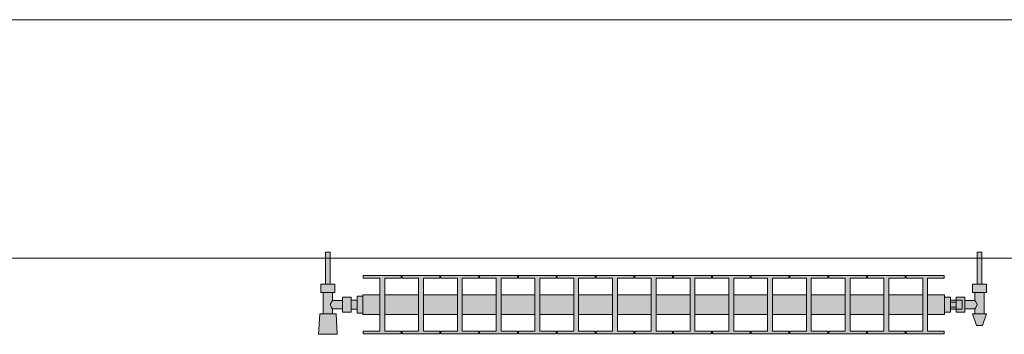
# Model space of a CAD drawing. Header units: metres. Extents: x -3.6 to 84.5, y -11 to 16.8.
# Tile 118 of 228: x 30.02 to 31.713, y 13.314 to 13.855. Entities that reach past the tile are written whole.
import ezdxf

# ---------------------------------------------------------------- set-up
doc = ezdxf.new("R2010")
doc.units = ezdxf.units.M
doc.header["$MEASUREMENT"] = 0
doc.layers.add('604 - Struktur.Wand Aussen', color=7, linetype='Continuous')
doc.layers.add('801 - HKLSE.Heizung_ Klima_ Lüftung', color=7, linetype='Continuous')

msp = doc.modelspace()

# ---------------------------------------------------------------- hatches: boundary and pattern name
at = {"layer": '801 - HKLSE.Heizung_ Klima_ Lüftung', "linetype": 'Continuous', "lineweight": 0, "true_color": 0x3a3a3a}
for points in [[(30.61, 13.3503), (30.61, 13.3797), (30.6, 13.3797), (30.6, 13.373), (30.59, 13.373), (30.59, 13.378), (30.575, 13.378), (30.575, 13.372), (30.558, 13.372), (30.558, 13.386), (30.562, 13.386), (30.562, 13.4), (30.554, 13.4), (30.554, 13.455), (30.546, 13.455), (30.546, 13.4), (30.538, 13.4), (30.538, 13.386), (30.542, 13.386), (30.542, 13.349), (30.536, 13.349), (30.534, 13.314), (30.566, 13.314), (30.564, 13.349), (30.558, 13.349), (30.558, 13.358), (30.575, 13.358), (30.575, 13.352), (30.59, 13.352), (30.59, 13.357), (30.6, 13.357), (30.6, 13.3503)], [(31.61, 13.352), (31.62, 13.352), (31.62, 13.357), (31.63, 13.357), (31.63, 13.352), (31.645, 13.352), (31.645, 13.358), (31.662, 13.358), (31.662, 13.349), (31.658, 13.349), (31.665, 13.329), (31.675, 13.329), (31.682, 13.349), (31.678, 13.349), (31.678, 13.386), (31.682, 13.386), (31.682, 13.4), (31.674, 13.4), (31.674, 13.455), (31.666, 13.455), (31.666, 13.4), (31.658, 13.4), (31.658, 13.386), (31.662, 13.386), (31.662, 13.372), (31.645, 13.372), (31.645, 13.378), (31.63, 13.378), (31.63, 13.373), (31.62, 13.373), (31.62, 13.378), (31.61, 13.378)], [(30.61, 13.3817), (30.61, 13.3483), (30.6392, 13.3483), (30.6392, 13.3192), (30.6108, 13.3192), (30.6108, 13.315), (30.6758, 13.315), (30.6758, 13.3192), (30.6475, 13.3192), (30.6475, 13.3483), (30.7058, 13.3483), (30.7058, 13.3192), (30.6775, 13.3192), (30.6775, 13.315), (30.7425, 13.315), (30.7425, 13.3192), (30.7142, 13.3192), (30.7142, 13.3483), (30.7725, 13.3483), (30.7725, 13.3192), (30.7442, 13.3192), (30.7442, 13.315), (30.8092, 13.315), (30.8092, 13.3192), (30.7808, 13.3192), (30.7808, 13.3483), (30.8392, 13.3483), (30.8392, 13.3192), (30.8108, 13.3192), (30.8108, 13.315), (30.8758, 13.315), (30.8758, 13.3192), (30.8475, 13.3192), (30.8475, 13.3483), (30.9058, 13.3483), (30.9058, 13.3192), (30.8775, 13.3192), (30.8775, 13.315), (30.9425, 13.315), (30.9425, 13.3192), (30.9142, 13.3192), (30.9142, 13.3483), (30.9725, 13.3483), (30.9725, 13.3192), (30.9442, 13.3192), (30.9442, 13.315), (31.0092, 13.315), (31.0092, 13.3192), (30.9808, 13.3192), (30.9808, 13.3483), (31.0392, 13.3483), (31.0392, 13.3192), (31.0108, 13.3192), (31.0108, 13.315), (31.0758, 13.315), (31.0758, 13.3192), (31.0475, 13.3192), (31.0475, 13.3483), (31.1058, 13.3483), (31.1058, 13.3192), (31.0775, 13.3192), (31.0775, 13.315), (31.1425, 13.315), (31.1425, 13.3192), (31.1142, 13.3192), (31.1142, 13.3483), (31.1725, 13.3483), (31.1725, 13.3192), (31.1442, 13.3192), (31.1442, 13.315), (31.2092, 13.315), (31.2092, 13.3192), (31.1808, 13.3192), (31.1808, 13.3483), (31.2392, 13.3483), (31.2392, 13.3192), (31.2108, 13.3192), (31.2108, 13.315), (31.2758, 13.315), (31.2758, 13.3192), (31.2475, 13.3192), (31.2475, 13.3483), (31.3058, 13.3483), (31.3058, 13.3192), (31.2775, 13.3192), (31.2775, 13.315), (31.3425, 13.315), (31.3425, 13.3192), (31.3142, 13.3192), (31.3142, 13.3483), (31.3725, 13.3483), (31.3725, 13.3192), (31.3442, 13.3192), (31.3442, 13.315), (31.4092, 13.315), (31.4092, 13.3192), (31.3808, 13.3192), (31.3808, 13.3483), (31.4392, 13.3483), (31.4392, 13.3192), (31.4108, 13.3192), (31.4108, 13.315), (31.4758, 13.315), (31.4758, 13.3192), (31.4475, 13.3192), (31.4475, 13.3483), (31.5058, 13.3483), (31.5058, 13.3192), (31.4775, 13.3192), (31.4775, 13.315), (31.5425, 13.315), (31.5425, 13.3192), (31.5142, 13.3192), (31.5142, 13.3483), (31.5725, 13.3483), (31.5725, 13.3192), (31.5442, 13.3192), (31.5442, 13.315), (31.6092, 13.315), (31.6092, 13.3192), (31.5808, 13.3192), (31.5808, 13.3483), (31.61, 13.3483), (31.61, 13.3817), (31.5808, 13.3817), (31.5808, 13.4108), (31.6092, 13.4108), (31.6092, 13.415), (31.5442, 13.415), (31.5442, 13.4108), (31.5725, 13.4108), (31.5725, 13.3817), (31.5142, 13.3817), (31.5142, 13.4108), (31.5425, 13.4108), (31.5425, 13.415), (31.4775, 13.415), (31.4775, 13.4108), (31.5058, 13.4108), (31.5058, 13.3817), (31.4475, 13.3817), (31.4475, 13.4108), (31.4758, 13.4108), (31.4758, 13.415), (31.4108, 13.415), (31.4108, 13.4108), (31.4392, 13.4108), (31.4392, 13.3817), (31.3808, 13.3817), (31.3808, 13.4108), (31.4092, 13.4108), (31.4092, 13.415), (31.3442, 13.415), (31.3442, 13.4108), (31.3725, 13.4108), (31.3725, 13.3817), (31.3142, 13.3817), (31.3142, 13.4108), (31.3425, 13.4108), (31.3425, 13.415), (31.2775, 13.415), (31.2775, 13.4108), (31.3058, 13.4108), (31.3058, 13.3817), (31.2475, 13.3817), (31.2475, 13.4108), (31.2758, 13.4108), (31.2758, 13.415), (31.2108, 13.415), (31.2108, 13.4108), (31.2392, 13.4108), (31.2392, 13.3817), (31.1808, 13.3817), (31.1808, 13.4108), (31.2092, 13.4108), (31.2092, 13.415), (31.1442, 13.415), (31.1442, 13.4108), (31.1725, 13.4108), (31.1725, 13.3817), (31.1142, 13.3817), (31.1142, 13.4108), (31.1425, 13.4108), (31.1425, 13.415), (31.0775, 13.415), (31.0775, 13.4108), (31.1058, 13.4108), (31.1058, 13.3817), (31.0475, 13.3817), (31.0475, 13.4108), (31.0758, 13.4108), (31.0758, 13.415), (31.0108, 13.415), (31.0108, 13.4108), (31.0392, 13.4108), (31.0392, 13.3817), (30.9808, 13.3817), (30.9808, 13.4108), (31.0092, 13.4108), (31.0092, 13.415), (30.9442, 13.415), (30.9442, 13.4108), (30.9725, 13.4108), (30.9725, 13.3817), (30.9142, 13.3817), (30.9142, 13.4108), (30.9425, 13.4108), (30.9425, 13.415), (30.8775, 13.415), (30.8775, 13.4108), (30.9058, 13.4108), (30.9058, 13.3817), (30.8475, 13.3817), (30.8475, 13.4108), (30.8758, 13.4108), (30.8758, 13.415), (30.8108, 13.415), (30.8108, 13.4108), (30.8392, 13.4108), (30.8392, 13.3817), (30.7808, 13.3817), (30.7808, 13.4108), (30.8092, 13.4108), (30.8092, 13.415), (30.7442, 13.415), (30.7442, 13.4108), (30.7725, 13.4108), (30.7725, 13.3817), (30.7142, 13.3817), (30.7142, 13.4108), (30.7425, 13.4108), (30.7425, 13.415), (30.6775, 13.415), (30.6775, 13.4108), (30.7058, 13.4108), (30.7058, 13.3817), (30.6475, 13.3817), (30.6475, 13.4108), (30.6758, 13.4108), (30.6758, 13.415), (30.6108, 13.415), (30.6108, 13.4108), (30.6392, 13.4108), (30.6392, 13.3817)]]:
    msp.add_hatch(color=250, dxfattribs=at).paths.add_polyline_path(points)

# ---------------------------------------------------------------- linework, layer by layer
at = {"layer": '604 - Struktur.Wand Aussen', "color": 7, "linetype": 'Continuous', "lineweight": 13}
for p, q in [((32.34, 13.855), (29.94, 13.855)), ((29.94, 13.445), (32.34, 13.445))]:
    msp.add_line(p, q, dxfattribs=at)
at = {"layer": '801 - HKLSE.Heizung_ Klima_ Lüftung', "color": 7, "linetype": 'Continuous', "lineweight": 5, "true_color": 0xebebeb}
for p, q in [((30.5472, 13.455), (30.546, 13.455)), ((30.546, 13.455), (30.546, 13.4)), ((30.55, 13.455), (30.5472, 13.455)), ((30.5528, 13.455), (30.55, 13.455)), ((30.554, 13.455), (30.5528, 13.455)), ((30.554, 13.455), (30.554, 13.4)), ((31.666, 13.455), (31.6672, 13.455)), ((31.666, 13.455), (31.666, 13.4)), ((31.6672, 13.455), (31.67, 13.455)), ((31.67, 13.455), (31.6728, 13.455)), ((31.6728, 13.455), (31.674, 13.455)), ((31.674, 13.455), (31.674, 13.4)), ((30.6108, 13.415), (30.6108, 13.4108)), ((30.6758, 13.415), (30.6108, 13.415)), ((30.6108, 13.415), (30.6108, 13.4108)), ((30.6108, 13.4108), (30.6392, 13.4108)), ((30.6392, 13.4108), (30.6392, 13.3192)), ((30.6475, 13.3192), (30.6475, 13.4108)), ((30.6475, 13.4108), (30.6758, 13.4108)), ((30.6758, 13.4108), (30.6758, 13.415)), ((30.6775, 13.415), (30.6775, 13.4108)), ((30.7425, 13.415), (30.6775, 13.415)), ((30.6775, 13.415), (30.6775, 13.4108)), ((30.6775, 13.4108), (30.7058, 13.4108)), ((30.7058, 13.4108), (30.7058, 13.3192)), ((30.7142, 13.3192), (30.7142, 13.4108)), ((30.7142, 13.4108), (30.7425, 13.4108)), ((30.7425, 13.4108), (30.7425, 13.415)), ((30.7425, 13.4108), (30.7425, 13.415)), ((30.8092, 13.415), (30.7442, 13.415)), ((30.7442, 13.415), (30.7442, 13.4108)), ((30.7442, 13.4108), (30.7725, 13.4108)), ((30.7725, 13.4108), (30.7725, 13.3192)), ((30.7808, 13.3192), (30.7808, 13.4108)), ((30.7808, 13.4108), (30.8092, 13.4108)), ((30.8092, 13.4108), (30.8092, 13.415)), ((30.8092, 13.4108), (30.8092, 13.415)), ((30.8758, 13.415), (30.8108, 13.415)), ((30.8108, 13.415), (30.8108, 13.4108)), ((30.8108, 13.4108), (30.8392, 13.4108)), ((30.8392, 13.4108), (30.8392, 13.3192)), ((30.8475, 13.3192), (30.8475, 13.4108)), ((30.8475, 13.4108), (30.8758, 13.4108)), ((30.8758, 13.4108), (30.8758, 13.415)), ((30.8775, 13.415), (30.8775, 13.4108)), ((30.9425, 13.415), (30.8775, 13.415)), ((30.8775, 13.415), (30.8775, 13.4108)), ((30.8775, 13.4108), (30.9058, 13.4108)), ((30.9058, 13.4108), (30.9058, 13.3192)), ((30.9142, 13.3192), (30.9142, 13.4108)), ((30.9142, 13.4108), (30.9425, 13.4108)), ((30.9425, 13.4108), (30.9425, 13.415)), ((30.9425, 13.4108), (30.9425, 13.415)), ((31.0092, 13.415), (30.9442, 13.415)), ((30.9442, 13.415), (30.9442, 13.4108)), ((30.9442, 13.4108), (30.9725, 13.4108)), ((30.9725, 13.4108), (30.9725, 13.3192)), ((30.9808, 13.3192), (30.9808, 13.4108)), ((30.9808, 13.4108), (31.0092, 13.4108)), ((31.0092, 13.4108), (31.0092, 13.415)), ((31.0108, 13.415), (31.0108, 13.4108)), ((31.0758, 13.415), (31.0108, 13.415)), ((31.0108, 13.415), (31.0108, 13.4108)), ((31.0108, 13.4108), (31.0392, 13.4108)), ((31.0392, 13.4108), (31.0392, 13.3192)), ((31.0475, 13.3192), (31.0475, 13.4108)), ((31.0475, 13.4108), (31.0758, 13.4108)), ((31.0758, 13.4108), (31.0758, 13.415)), ((31.1425, 13.415), (31.0775, 13.415)), ((31.0775, 13.415), (31.0775, 13.4108)), ((31.0775, 13.4108), (31.1058, 13.4108)), ((31.1058, 13.4108), (31.1058, 13.3192)), ((31.1142, 13.3192), (31.1142, 13.4108)), ((31.1142, 13.4108), (31.1425, 13.4108)), ((31.1425, 13.4108), (31.1425, 13.415)), ((31.1425, 13.4108), (31.1425, 13.415)), ((31.2092, 13.415), (31.1442, 13.415)), ((31.1442, 13.415), (31.1442, 13.4108)), ((31.1442, 13.4108), (31.1725, 13.4108)), ((31.1725, 13.4108), (31.1725, 13.3192)), ((31.1808, 13.3192), (31.1808, 13.4108)), ((31.1808, 13.4108), (31.2092, 13.4108)), ((31.2092, 13.4108), (31.2092, 13.415)), ((31.2092, 13.4108), (31.2092, 13.415)), ((31.2108, 13.415), (31.2108, 13.4108)), ((31.2758, 13.415), (31.2108, 13.415)), ((31.2108, 13.415), (31.2108, 13.4108)), ((31.2108, 13.4108), (31.2392, 13.4108)), ((31.2392, 13.4108), (31.2392, 13.3192)), ((31.2475, 13.3192), (31.2475, 13.4108)), ((31.2475, 13.4108), (31.2758, 13.4108)), ((31.2758, 13.4108), (31.2758, 13.415)), ((31.3425, 13.415), (31.2775, 13.415)), ((31.2775, 13.415), (31.2775, 13.4108)), ((31.2775, 13.4108), (31.3058, 13.4108)), ((31.3058, 13.4108), (31.3058, 13.3192)), ((31.3142, 13.3192), (31.3142, 13.4108)), ((31.3142, 13.4108), (31.3425, 13.4108)), ((31.3425, 13.4108), (31.3425, 13.415)), ((31.4092, 13.415), (31.3442, 13.415)), ((31.3442, 13.415), (31.3442, 13.4108)), ((31.3442, 13.4108), (31.3725, 13.4108)), ((31.3725, 13.4108), (31.3725, 13.3192)), ((31.3808, 13.3192), (31.3808, 13.4108)), ((31.3808, 13.4108), (31.4092, 13.4108)), ((31.4092, 13.4108), (31.4092, 13.415)), ((31.4092, 13.4108), (31.4092, 13.415)), ((31.4108, 13.415), (31.4108, 13.4108)), ((31.4758, 13.415), (31.4108, 13.415)), ((31.4108, 13.415), (31.4108, 13.4108)), ((31.4108, 13.4108), (31.4392, 13.4108)), ((31.4392, 13.4108), (31.4392, 13.3192)), ((31.4475, 13.3192), (31.4475, 13.4108)), ((31.4475, 13.4108), (31.4758, 13.4108)), ((31.4758, 13.4108), (31.4758, 13.415)), ((31.4775, 13.415), (31.4775, 13.4108)), ((31.5425, 13.415), (31.4775, 13.415)), ((31.4775, 13.415), (31.4775, 13.4108)), ((31.4775, 13.4108), (31.5058, 13.4108)), ((31.5058, 13.4108), (31.5058, 13.3192)), ((31.5142, 13.3192), (31.5142, 13.4108)), ((31.5142, 13.4108), (31.5425, 13.4108)), ((31.5425, 13.4108), (31.5425, 13.415)), ((31.5425, 13.4108), (31.5425, 13.415)), ((31.5442, 13.415), (31.5442, 13.4108)), ((31.6092, 13.415), (31.5442, 13.415)), ((31.5442, 13.415), (31.5442, 13.4108)), ((31.5442, 13.4108), (31.5725, 13.4108)), ((31.5725, 13.4108), (31.5725, 13.3192)), ((31.5808, 13.3192), (31.5808, 13.4108)), ((31.5808, 13.4108), (31.6092, 13.4108)), ((31.6092, 13.4108), (31.6092, 13.415)), ((30.544, 13.4), (30.538, 13.4)), ((30.538, 13.4), (30.538, 13.386)), ((30.556, 13.4), (30.544, 13.4)), ((30.5472, 13.4), (30.546, 13.4)), ((30.55, 13.4), (30.5472, 13.4)), ((30.5528, 13.4), (30.55, 13.4)), ((30.554, 13.4), (30.5528, 13.4)), ((30.562, 13.4), (30.556, 13.4)), ((30.562, 13.4), (30.562, 13.386)), ((31.658, 13.4), (31.664, 13.4)), ((31.658, 13.4), (31.658, 13.386)), ((31.664, 13.4), (31.676, 13.4)), ((31.666, 13.4), (31.6672, 13.4)), ((31.6672, 13.4), (31.67, 13.4)), ((31.67, 13.4), (31.6728, 13.4)), ((31.6728, 13.4), (31.674, 13.4)), ((31.676, 13.4), (31.682, 13.4)), ((31.682, 13.4), (31.682, 13.386)), ((30.544, 13.386), (30.538, 13.386)), ((30.542, 13.386), (30.542, 13.349)), ((30.556, 13.386), (30.544, 13.386)), ((30.562, 13.386), (30.556, 13.386)), ((30.558, 13.372), (30.5563, 13.3699)), ((30.558, 13.386), (30.558, 13.372)), ((30.558, 13.372), (30.575, 13.372)), ((30.575, 13.378), (30.575, 13.3715)), ((30.575, 13.378), (30.59, 13.378)), ((30.59, 13.378), (30.59, 13.3715)), ((30.59, 13.373), (30.6, 13.373)), ((30.6, 13.3797), (30.6, 13.365)), ((30.6, 13.3797), (30.61, 13.3797)), ((30.6, 13.3797), (30.6, 13.365)), ((30.6, 13.3797), (30.61, 13.3797)), ((30.6, 13.373), (30.6, 13.3707)), ((30.61, 13.3817), (30.61, 13.3768)), ((30.61, 13.3817), (30.6392, 13.3817)), ((30.61, 13.3768), (30.61, 13.365)), ((30.6475, 13.3817), (30.7058, 13.3817)), ((30.7142, 13.3817), (30.7725, 13.3817)), ((30.7808, 13.3817), (30.8392, 13.3817)), ((30.8475, 13.3817), (30.9058, 13.3817)), ((30.9142, 13.3817), (30.9725, 13.3817)), ((30.9808, 13.3817), (31.0392, 13.3817)), ((31.0475, 13.3817), (31.1058, 13.3817)), ((31.1142, 13.3817), (31.1725, 13.3817)), ((31.1808, 13.3817), (31.2392, 13.3817)), ((31.2475, 13.3817), (31.3058, 13.3817)), ((31.3142, 13.3817), (31.3725, 13.3817)), ((31.3808, 13.3817), (31.4392, 13.3817)), ((31.4475, 13.3817), (31.5058, 13.3817)), ((31.5142, 13.3817), (31.5725, 13.3817)), ((31.5808, 13.3817), (31.61, 13.3817)), ((31.61, 13.3817), (31.61, 13.3768)), ((31.61, 13.378), (31.62, 13.378)), ((31.61, 13.3768), (31.61, 13.365)), ((31.62, 13.378), (31.62, 13.365)), ((31.63, 13.373), (31.62, 13.373)), ((31.63, 13.373), (31.63, 13.378)), ((31.63, 13.378), (31.63, 13.3715)), ((31.645, 13.378), (31.63, 13.378)), ((31.63, 13.373), (31.63, 13.3707)), ((31.63, 13.373), (31.64, 13.373)), ((31.63, 13.373), (31.63, 13.3707)), ((31.64, 13.373), (31.64, 13.3707)), ((31.645, 13.378), (31.645, 13.3715)), ((31.662, 13.372), (31.645, 13.372)), ((31.658, 13.386), (31.664, 13.386)), ((31.662, 13.386), (31.662, 13.372)), ((31.662, 13.372), (31.6637, 13.3699)), ((31.664, 13.386), (31.676, 13.386)), ((31.676, 13.386), (31.682, 13.386)), ((31.678, 13.386), (31.678, 13.349)), ((30.5553, 13.3679), (30.5539, 13.365)), ((30.5539, 13.365), (30.5553, 13.3621)), ((30.5563, 13.3699), (30.5558, 13.3689)), ((30.5558, 13.3611), (30.5563, 13.3601)), ((30.5563, 13.3601), (30.558, 13.358)), ((30.558, 13.358), (30.558, 13.349)), ((30.558, 13.358), (30.575, 13.358)), ((30.575, 13.3715), (30.575, 13.3585)), ((30.575, 13.3585), (30.575, 13.352)), ((30.59, 13.3715), (30.59, 13.3585)), ((30.59, 13.3585), (30.59, 13.352)), ((30.59, 13.357), (30.6, 13.357)), ((30.6, 13.3707), (30.6, 13.365)), ((30.6, 13.365), (30.6, 13.3503)), ((30.6, 13.365), (30.6, 13.3503)), ((30.6, 13.365), (30.6, 13.3593)), ((30.6, 13.3593), (30.6, 13.357)), ((30.61, 13.365), (30.61, 13.3532)), ((31.61, 13.365), (31.61, 13.3532)), ((31.62, 13.3693), (31.63, 13.3693)), ((31.62, 13.365), (31.62, 13.352)), ((31.62, 13.3607), (31.63, 13.3607)), ((31.63, 13.357), (31.62, 13.357)), ((31.63, 13.3715), (31.63, 13.3693)), ((31.63, 13.3707), (31.63, 13.365)), ((31.63, 13.3707), (31.63, 13.3693)), ((31.63, 13.3693), (31.63, 13.365)), ((31.63, 13.365), (31.63, 13.3607)), ((31.63, 13.365), (31.63, 13.3593)), ((31.63, 13.3607), (31.63, 13.3585)), ((31.63, 13.3607), (31.63, 13.3593)), ((31.63, 13.3593), (31.63, 13.357)), ((31.63, 13.3593), (31.63, 13.357)), ((31.63, 13.3585), (31.63, 13.352)), ((31.63, 13.357), (31.64, 13.357)), ((31.63, 13.352), (31.63, 13.357)), ((31.64, 13.3707), (31.64, 13.365)), ((31.64, 13.365), (31.64, 13.3593)), ((31.64, 13.3593), (31.64, 13.357)), ((31.645, 13.3715), (31.645, 13.3585)), ((31.645, 13.3585), (31.645, 13.352)), ((31.662, 13.358), (31.645, 13.358)), ((31.6637, 13.3601), (31.662, 13.358)), ((31.662, 13.358), (31.662, 13.349)), ((31.6637, 13.3699), (31.6642, 13.3689)), ((31.6642, 13.3611), (31.6637, 13.3601)), ((31.6647, 13.3679), (31.6661, 13.365)), ((31.6661, 13.365), (31.6647, 13.3621)), ((30.536, 13.349), (30.534, 13.314)), ((30.5401, 13.349), (30.536, 13.349)), ((30.55, 13.349), (30.5401, 13.349)), ((30.5599, 13.349), (30.55, 13.349)), ((30.564, 13.349), (30.5599, 13.349)), ((30.564, 13.349), (30.566, 13.314)), ((30.575, 13.352), (30.59, 13.352)), ((30.6, 13.3503), (30.61, 13.3503)), ((30.6, 13.3503), (30.61, 13.3503)), ((30.6, 13.3503), (30.61, 13.3503)), ((30.6, 13.3503), (30.61, 13.3503)), ((30.61, 13.3532), (30.61, 13.3483)), ((30.61, 13.3483), (30.6392, 13.3483)), ((30.6475, 13.3483), (30.7058, 13.3483)), ((30.7142, 13.3483), (30.7725, 13.3483)), ((30.7808, 13.3483), (30.8392, 13.3483)), ((30.8475, 13.3483), (30.9058, 13.3483)), ((30.9142, 13.3483), (30.9725, 13.3483)), ((30.9808, 13.3483), (31.0392, 13.3483)), ((31.0475, 13.3483), (31.1058, 13.3483)), ((31.1142, 13.3483), (31.1725, 13.3483)), ((31.1808, 13.3483), (31.2392, 13.3483)), ((31.2475, 13.3483), (31.3058, 13.3483)), ((31.3142, 13.3483), (31.3725, 13.3483)), ((31.3808, 13.3483), (31.4392, 13.3483)), ((31.4475, 13.3483), (31.5058, 13.3483)), ((31.5142, 13.3483), (31.5725, 13.3483)), ((31.5808, 13.3483), (31.61, 13.3483)), ((31.61, 13.3532), (31.61, 13.3483)), ((31.61, 13.352), (31.62, 13.352)), ((31.61, 13.352), (31.62, 13.352)), ((31.61, 13.352), (31.62, 13.352)), ((31.61, 13.352), (31.62, 13.352)), ((31.645, 13.352), (31.63, 13.352)), ((31.658, 13.349), (31.6615, 13.349)), ((31.658, 13.349), (31.665, 13.329)), ((31.6615, 13.349), (31.67, 13.349)), ((31.67, 13.349), (31.6785, 13.349)), ((31.682, 13.349), (31.675, 13.329)), ((31.6785, 13.349), (31.682, 13.349)), ((31.665, 13.329), (31.6665, 13.329)), ((31.6665, 13.329), (31.67, 13.329)), ((31.67, 13.329), (31.6735, 13.329)), ((31.6735, 13.329), (31.675, 13.329)), ((30.5387, 13.314), (30.534, 13.314)), ((30.534, 13.314), (30.5387, 13.314)), ((30.55, 13.314), (30.5387, 13.314)), ((30.5387, 13.314), (30.55, 13.314)), ((30.5613, 13.314), (30.55, 13.314)), ((30.55, 13.314), (30.5613, 13.314)), ((30.5613, 13.314), (30.566, 13.314)), ((30.566, 13.314), (30.5613, 13.314)), ((30.6108, 13.3192), (30.6108, 13.315)), ((30.6392, 13.3192), (30.6108, 13.3192)), ((30.6108, 13.3192), (30.6108, 13.315)), ((30.6108, 13.315), (30.6758, 13.315)), ((30.6108, 13.315), (30.6758, 13.315)), ((30.6758, 13.3192), (30.6475, 13.3192)), ((30.6758, 13.315), (30.6758, 13.3192)), ((30.6775, 13.3192), (30.6775, 13.315)), ((30.7058, 13.3192), (30.6775, 13.3192)), ((30.6775, 13.3192), (30.6775, 13.315)), ((30.6775, 13.315), (30.7425, 13.315)), ((30.6775, 13.315), (30.7425, 13.315)), ((30.7425, 13.3192), (30.7142, 13.3192)), ((30.7425, 13.315), (30.7425, 13.3192)), ((30.7425, 13.315), (30.7425, 13.3192)), ((30.7725, 13.3192), (30.7442, 13.3192)), ((30.7442, 13.3192), (30.7442, 13.315)), ((30.7442, 13.315), (30.8092, 13.315)), ((30.7442, 13.315), (30.8092, 13.315)), ((30.8092, 13.3192), (30.7808, 13.3192)), ((30.8092, 13.315), (30.8092, 13.3192)), ((30.8092, 13.315), (30.8092, 13.3192)), ((30.8392, 13.3192), (30.8108, 13.3192)), ((30.8108, 13.3192), (30.8108, 13.315)), ((30.8108, 13.315), (30.8758, 13.315)), ((30.8108, 13.315), (30.8758, 13.315)), ((30.8758, 13.3192), (30.8475, 13.3192)), ((30.8758, 13.315), (30.8758, 13.3192)), ((30.8775, 13.3192), (30.8775, 13.315)), ((30.9058, 13.3192), (30.8775, 13.3192)), ((30.8775, 13.3192), (30.8775, 13.315)), ((30.8775, 13.315), (30.9425, 13.315)), ((30.8775, 13.315), (30.9425, 13.315)), ((30.9425, 13.3192), (30.9142, 13.3192)), ((30.9425, 13.315), (30.9425, 13.3192)), ((30.9425, 13.315), (30.9425, 13.3192)), ((30.9725, 13.3192), (30.9442, 13.3192)), ((30.9442, 13.3192), (30.9442, 13.315)), ((30.9442, 13.315), (31.0092, 13.315)), ((30.9442, 13.315), (31.0092, 13.315)), ((31.0092, 13.3192), (30.9808, 13.3192)), ((31.0092, 13.315), (31.0092, 13.3192)), ((31.0108, 13.3192), (31.0108, 13.315)), ((31.0392, 13.3192), (31.0108, 13.3192)), ((31.0108, 13.3192), (31.0108, 13.315)), ((31.0108, 13.315), (31.0758, 13.315)), ((31.0108, 13.315), (31.0758, 13.315)), ((31.0758, 13.3192), (31.0475, 13.3192)), ((31.0758, 13.315), (31.0758, 13.3192)), ((31.1058, 13.3192), (31.0775, 13.3192)), ((31.0775, 13.3192), (31.0775, 13.315)), ((31.0775, 13.315), (31.1425, 13.315)), ((31.0775, 13.315), (31.1425, 13.315)), ((31.1425, 13.3192), (31.1142, 13.3192)), ((31.1425, 13.315), (31.1425, 13.3192)), ((31.1425, 13.315), (31.1425, 13.3192)), ((31.1725, 13.3192), (31.1442, 13.3192)), ((31.1442, 13.3192), (31.1442, 13.315)), ((31.1442, 13.315), (31.2092, 13.315)), ((31.1442, 13.315), (31.2092, 13.315)), ((31.2092, 13.3192), (31.1808, 13.3192)), ((31.2092, 13.315), (31.2092, 13.3192)), ((31.2092, 13.315), (31.2092, 13.3192)), ((31.2108, 13.3192), (31.2108, 13.315)), ((31.2392, 13.3192), (31.2108, 13.3192)), ((31.2108, 13.3192), (31.2108, 13.315)), ((31.2108, 13.315), (31.2758, 13.315)), ((31.2108, 13.315), (31.2758, 13.315)), ((31.2758, 13.3192), (31.2475, 13.3192)), ((31.2758, 13.315), (31.2758, 13.3192)), ((31.3058, 13.3192), (31.2775, 13.3192)), ((31.2775, 13.3192), (31.2775, 13.315)), ((31.2775, 13.315), (31.3425, 13.315)), ((31.2775, 13.315), (31.3425, 13.315)), ((31.3425, 13.3192), (31.3142, 13.3192)), ((31.3425, 13.315), (31.3425, 13.3192)), ((31.3725, 13.3192), (31.3442, 13.3192)), ((31.3442, 13.3192), (31.3442, 13.315)), ((31.3442, 13.315), (31.4092, 13.315)), ((31.3442, 13.315), (31.4092, 13.315)), ((31.4092, 13.3192), (31.3808, 13.3192)), ((31.4092, 13.315), (31.4092, 13.3192)), ((31.4092, 13.315), (31.4092, 13.3192)), ((31.4108, 13.3192), (31.4108, 13.315)), ((31.4392, 13.3192), (31.4108, 13.3192)), ((31.4108, 13.3192), (31.4108, 13.315)), ((31.4108, 13.315), (31.4758, 13.315)), ((31.4108, 13.315), (31.4758, 13.315)), ((31.4758, 13.3192), (31.4475, 13.3192)), ((31.4758, 13.315), (31.4758, 13.3192)), ((31.4775, 13.3192), (31.4775, 13.315)), ((31.5058, 13.3192), (31.4775, 13.3192)), ((31.4775, 13.3192), (31.4775, 13.315)), ((31.4775, 13.315), (31.5425, 13.315)), ((31.4775, 13.315), (31.5425, 13.315)), ((31.5425, 13.3192), (31.5142, 13.3192)), ((31.5425, 13.315), (31.5425, 13.3192)), ((31.5425, 13.315), (31.5425, 13.3192)), ((31.5442, 13.3192), (31.5442, 13.315)), ((31.5725, 13.3192), (31.5442, 13.3192)), ((31.5442, 13.3192), (31.5442, 13.315)), ((31.5442, 13.315), (31.6092, 13.315)), ((31.5442, 13.315), (31.6092, 13.315)), ((31.6092, 13.3192), (31.5808, 13.3192)), ((31.6092, 13.315), (31.6092, 13.3192))]:
    msp.add_line(p, q, dxfattribs=at)

doc.saveas('drawing.dxf')
